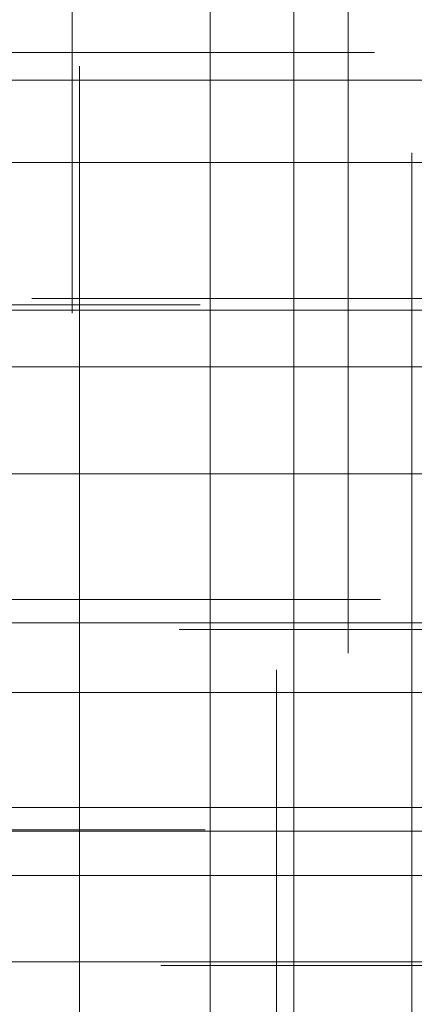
# Model space of a CAD drawing. Header units: millimetres. Extents: x -50 to 901, y -50 to 714.
# Tile 113 of 186: x 3.17 to 5.88, y 17.53 to 24.29. Entities that reach past the tile are written whole.
import ezdxf

# ---------------------------------------------------------------- set-up
doc = ezdxf.new("R2010")
doc.units = ezdxf.units.MM

# ---------------------------------------------------------------- blocks, each defined once
blk = doc.blocks.new('SW_CENTERMARKSYMBOL_4')
at = {"color": 0, "linetype": 'Continuous', "lineweight": 18}
for p, q in [((0, 5), (0, 5.9011)), ((0, 0), (0, 5))]:
    blk.add_line(p, q, dxfattribs=at)
blk = doc.blocks.new('SW_CENTERMARKSYMBOL_168')
at = {"color": 0, "linetype": 'Continuous', "lineweight": 18}
for p, q in [((0, 0), (5, 0)), ((5, 0), (5.6463, 0))]:
    blk.add_line(p, q, dxfattribs=at)
blk = doc.blocks.new('SW_CENTERMARKSYMBOL_169')
at = {"color": 0, "linetype": 'Continuous', "lineweight": 18}
for p, q in [((0, 0), (5, 0)), ((5, 0), (5.5209, 0))]:
    blk.add_line(p, q, dxfattribs=at)
blk = doc.blocks.new('SW_CENTERMARKSYMBOL_170')
at = {"color": 0, "linetype": 'Continuous', "lineweight": 18}
for p, q in [((0, 0), (5, 0)), ((5, 0), (5.6063, 0))]:
    blk.add_line(p, q, dxfattribs=at)
blk = doc.blocks.new('SW_CENTERMARKSYMBOL_174')
at = {"color": 0, "linetype": 'Continuous', "lineweight": 18}
blk.add_line((0, 0), (5, 0), dxfattribs=at)
blk = doc.blocks.new('SW_CENTERMARKSYMBOL_175')
at = {"color": 0, "linetype": 'Continuous', "lineweight": 18}
blk.add_line((0, 0), (5, 0), dxfattribs=at)
blk = doc.blocks.new('SW_CENTERMARKSYMBOL_180')
at = {"color": 0, "linetype": 'Continuous', "lineweight": 18}
for p, q in [((0, 0), (5, 0)), ((5, 0), (5.5549, 0))]:
    blk.add_line(p, q, dxfattribs=at)
blk = doc.blocks.new('SW_CENTERMARKSYMBOL_184')
at = {"color": 0, "linetype": 'Continuous', "lineweight": 18}
blk.add_line((0, 0), (-5, 0), dxfattribs=at)
blk = doc.blocks.new('SW_CENTERMARKSYMBOL_185')
at = {"color": 0, "linetype": 'Continuous', "lineweight": 18}
for p, q in [((0, 0), (0, -5)), ((0, -5), (0, -5.6585))]:
    blk.add_line(p, q, dxfattribs=at)
blk = doc.blocks.new('SW_CENTERMARKSYMBOL_188')
at = {"color": 0, "linetype": 'Continuous', "lineweight": 18}
for p, q in [((0, 5), (0, 5.5549)), ((0, 0), (0, 5)), ((0, 0), (-5, 0)), ((0, 0), (0, -5)), ((0, 0), (5, 0))]:
    blk.add_line(p, q, dxfattribs=at)
blk = doc.blocks.new('SW_CENTERMARKSYMBOL_189')
at = {"color": 0, "linetype": 'Continuous', "lineweight": 18}
blk.add_line((0, 0), (-5, 0), dxfattribs=at)
blk = doc.blocks.new('SW_CENTERMARKSYMBOL_190')
at = {"color": 0, "linetype": 'Continuous', "lineweight": 18}
blk.add_line((0, 0), (-5, 0), dxfattribs=at)
blk = doc.blocks.new('SW_CENTERMARKSYMBOL_191')
at = {"color": 0, "linetype": 'Continuous', "lineweight": 18}
for p, q in [((-5, 0), (-5.6063, 0)), ((0, 0), (-5, 0))]:
    blk.add_line(p, q, dxfattribs=at)
blk = doc.blocks.new('SW_CENTERMARKSYMBOL_192')
at = {"color": 0, "linetype": 'Continuous', "lineweight": 18}
blk.add_line((0, 0), (5, 0), dxfattribs=at)
blk = doc.blocks.new('SW_CENTERMARKSYMBOL_193')
at = {"color": 0, "linetype": 'Continuous', "lineweight": 18}
blk.add_line((0, 0), (5, 0), dxfattribs=at)
blk = doc.blocks.new('SW_CENTERMARKSYMBOL_195')
at = {"color": 0, "linetype": 'Continuous', "lineweight": 18}
for p, q in [((0, 0), (0, -5)), ((0, -5), (0, -5.6585))]:
    blk.add_line(p, q, dxfattribs=at)
blk = doc.blocks.new('SW_CENTERMARKSYMBOL_196')
at = {"color": 0, "linetype": 'Continuous', "lineweight": 18}
for q in [(0, 5), (-5, 0), (0, -5), (5, 0)]:
    blk.add_line((0, 0), q, dxfattribs=at)
blk = doc.blocks.new('SW_CENTERMARKSYMBOL_197')
at = {"color": 0, "linetype": 'Continuous', "lineweight": 18}
for q in [(0, 5), (-5, 0), (0, -5), (5, 0)]:
    blk.add_line((0, 0), q, dxfattribs=at)
blk = doc.blocks.new('SW_CENTERMARKSYMBOL_198')
at = {"color": 0, "linetype": 'Continuous', "lineweight": 18}
for p, q in [((0, 5), (0, 5.5549)), ((0, 0), (0, 5)), ((0, 0), (-5, 0)), ((0, 0), (0, -5)), ((0, 0), (5, 0))]:
    blk.add_line(p, q, dxfattribs=at)
blk = doc.blocks.new('SW_CENTERMARKSYMBOL_469')
at = {"color": 0, "linetype": 'Continuous', "lineweight": 18}
for p, q in [((-5, 0), (-5.6463, 0)), ((0, 0), (-5, 0))]:
    blk.add_line(p, q, dxfattribs=at)
blk = doc.blocks.new('SW_CENTERMARKSYMBOL_470')
at = {"color": 0, "linetype": 'Continuous', "lineweight": 18}
for p, q in [((-5, 0), (-5.5209, 0)), ((0, 0), (-5, 0))]:
    blk.add_line(p, q, dxfattribs=at)
blk = doc.blocks.new('SW_CENTERMARKSYMBOL_567')
at = {"color": 0, "linetype": 'Continuous', "lineweight": 18}
for p, q in [((0, 5), (0, 5.9011)), ((0, 0), (0, 5))]:
    blk.add_line(p, q, dxfattribs=at)
blk = doc.blocks.new('SW_CENTERMARKSYMBOL_731')
at = {"color": 0, "linetype": 'Continuous', "lineweight": 18}
for p, q in [((0, 0), (5, 0)), ((5, 0), (5.6463, 0))]:
    blk.add_line(p, q, dxfattribs=at)
blk = doc.blocks.new('SW_CENTERMARKSYMBOL_732')
at = {"color": 0, "linetype": 'Continuous', "lineweight": 18}
for p, q in [((0, 0), (5, 0)), ((5, 0), (5.5209, 0))]:
    blk.add_line(p, q, dxfattribs=at)
blk = doc.blocks.new('SW_CENTERMARKSYMBOL_733')
at = {"color": 0, "linetype": 'Continuous', "lineweight": 18}
for p, q in [((0, 0), (5, 0)), ((5, 0), (5.6063, 0))]:
    blk.add_line(p, q, dxfattribs=at)
blk = doc.blocks.new('SW_CENTERMARKSYMBOL_737')
at = {"color": 0, "linetype": 'Continuous', "lineweight": 18}
blk.add_line((0, 0), (5, 0), dxfattribs=at)
blk = doc.blocks.new('SW_CENTERMARKSYMBOL_738')
at = {"color": 0, "linetype": 'Continuous', "lineweight": 18}
blk.add_line((0, 0), (5, 0), dxfattribs=at)
blk = doc.blocks.new('SW_CENTERMARKSYMBOL_743')
at = {"color": 0, "linetype": 'Continuous', "lineweight": 18}
for p, q in [((0, 0), (5, 0)), ((5, 0), (5.5549, 0))]:
    blk.add_line(p, q, dxfattribs=at)
blk = doc.blocks.new('SW_CENTERMARKSYMBOL_747')
at = {"color": 0, "linetype": 'Continuous', "lineweight": 18}
blk.add_line((0, 0), (-5, 0), dxfattribs=at)
blk = doc.blocks.new('SW_CENTERMARKSYMBOL_748')
at = {"color": 0, "linetype": 'Continuous', "lineweight": 18}
for p, q in [((0, 0), (0, -5)), ((0, -5), (0, -5.6585))]:
    blk.add_line(p, q, dxfattribs=at)
blk = doc.blocks.new('SW_CENTERMARKSYMBOL_751')
at = {"color": 0, "linetype": 'Continuous', "lineweight": 18}
for p, q in [((0, 5), (0, 5.5549)), ((0, 0), (0, 5)), ((0, 0), (-5, 0)), ((0, 0), (0, -5)), ((0, 0), (5, 0))]:
    blk.add_line(p, q, dxfattribs=at)
blk = doc.blocks.new('SW_CENTERMARKSYMBOL_752')
at = {"color": 0, "linetype": 'Continuous', "lineweight": 18}
blk.add_line((0, 0), (-5, 0), dxfattribs=at)
blk = doc.blocks.new('SW_CENTERMARKSYMBOL_753')
at = {"color": 0, "linetype": 'Continuous', "lineweight": 18}
blk.add_line((0, 0), (-5, 0), dxfattribs=at)
blk = doc.blocks.new('SW_CENTERMARKSYMBOL_754')
at = {"color": 0, "linetype": 'Continuous', "lineweight": 18}
for p, q in [((-5, 0), (-5.6063, 0)), ((0, 0), (-5, 0))]:
    blk.add_line(p, q, dxfattribs=at)
blk = doc.blocks.new('SW_CENTERMARKSYMBOL_755')
at = {"color": 0, "linetype": 'Continuous', "lineweight": 18}
blk.add_line((0, 0), (5, 0), dxfattribs=at)
blk = doc.blocks.new('SW_CENTERMARKSYMBOL_756')
at = {"color": 0, "linetype": 'Continuous', "lineweight": 18}
blk.add_line((0, 0), (5, 0), dxfattribs=at)
blk = doc.blocks.new('SW_CENTERMARKSYMBOL_758')
at = {"color": 0, "linetype": 'Continuous', "lineweight": 18}
for p, q in [((0, 0), (0, -5)), ((0, -5), (0, -5.6585))]:
    blk.add_line(p, q, dxfattribs=at)
blk = doc.blocks.new('SW_CENTERMARKSYMBOL_759')
at = {"color": 0, "linetype": 'Continuous', "lineweight": 18}
for q in [(0, 5), (-5, 0), (0, -5), (5, 0)]:
    blk.add_line((0, 0), q, dxfattribs=at)
blk = doc.blocks.new('SW_CENTERMARKSYMBOL_760')
at = {"color": 0, "linetype": 'Continuous', "lineweight": 18}
for q in [(0, 5), (-5, 0), (0, -5), (5, 0)]:
    blk.add_line((0, 0), q, dxfattribs=at)
blk = doc.blocks.new('SW_CENTERMARKSYMBOL_761')
at = {"color": 0, "linetype": 'Continuous', "lineweight": 18}
for p, q in [((0, 5), (0, 5.5549)), ((0, 0), (0, 5)), ((0, 0), (-5, 0)), ((0, 0), (0, -5)), ((0, 0), (5, 0))]:
    blk.add_line(p, q, dxfattribs=at)
blk = doc.blocks.new('SW_CENTERMARKSYMBOL_1032')
at = {"color": 0, "linetype": 'Continuous', "lineweight": 18}
for p, q in [((-5, 0), (-5.6463, 0)), ((0, 0), (-5, 0))]:
    blk.add_line(p, q, dxfattribs=at)
blk = doc.blocks.new('SW_CENTERMARKSYMBOL_1033')
at = {"color": 0, "linetype": 'Continuous', "lineweight": 18}
for p, q in [((-5, 0), (-5.5209, 0)), ((0, 0), (-5, 0))]:
    blk.add_line(p, q, dxfattribs=at)
blk = doc.blocks.new('SW_CENTERMARKSYMBOL_1130')
at = {"color": 0, "linetype": 'Continuous', "lineweight": 18}
for p, q in [((0, 5), (0, 5.9011)), ((0, 0), (0, 5))]:
    blk.add_line(p, q, dxfattribs=at)
blk = doc.blocks.new('SW_CENTERMARKSYMBOL_1294')
at = {"color": 0, "linetype": 'Continuous', "lineweight": 18}
for p, q in [((0, 0), (5, 0)), ((5, 0), (5.6463, 0))]:
    blk.add_line(p, q, dxfattribs=at)
blk = doc.blocks.new('SW_CENTERMARKSYMBOL_1295')
at = {"color": 0, "linetype": 'Continuous', "lineweight": 18}
for p, q in [((0, 0), (5, 0)), ((5, 0), (5.5209, 0))]:
    blk.add_line(p, q, dxfattribs=at)
blk = doc.blocks.new('SW_CENTERMARKSYMBOL_1296')
at = {"color": 0, "linetype": 'Continuous', "lineweight": 18}
for p, q in [((0, 0), (5, 0)), ((5, 0), (5.6063, 0))]:
    blk.add_line(p, q, dxfattribs=at)
blk = doc.blocks.new('SW_CENTERMARKSYMBOL_1300')
at = {"color": 0, "linetype": 'Continuous', "lineweight": 18}
blk.add_line((0, 0), (5, 0), dxfattribs=at)
blk = doc.blocks.new('SW_CENTERMARKSYMBOL_1301')
at = {"color": 0, "linetype": 'Continuous', "lineweight": 18}
blk.add_line((0, 0), (5, 0), dxfattribs=at)
blk = doc.blocks.new('SW_CENTERMARKSYMBOL_1306')
at = {"color": 0, "linetype": 'Continuous', "lineweight": 18}
for p, q in [((0, 0), (5, 0)), ((5, 0), (5.5549, 0))]:
    blk.add_line(p, q, dxfattribs=at)
blk = doc.blocks.new('SW_CENTERMARKSYMBOL_1310')
at = {"color": 0, "linetype": 'Continuous', "lineweight": 18}
blk.add_line((0, 0), (-5, 0), dxfattribs=at)
blk = doc.blocks.new('SW_CENTERMARKSYMBOL_1311')
at = {"color": 0, "linetype": 'Continuous', "lineweight": 18}
for p, q in [((0, 0), (0, -5)), ((0, -5), (0, -5.6585))]:
    blk.add_line(p, q, dxfattribs=at)
blk = doc.blocks.new('SW_CENTERMARKSYMBOL_1314')
at = {"color": 0, "linetype": 'Continuous', "lineweight": 18}
for p, q in [((0, 5), (0, 5.5549)), ((0, 0), (0, 5)), ((0, 0), (-5, 0)), ((0, 0), (0, -5)), ((0, 0), (5, 0))]:
    blk.add_line(p, q, dxfattribs=at)
blk = doc.blocks.new('SW_CENTERMARKSYMBOL_1315')
at = {"color": 0, "linetype": 'Continuous', "lineweight": 18}
blk.add_line((0, 0), (-5, 0), dxfattribs=at)
blk = doc.blocks.new('SW_CENTERMARKSYMBOL_1316')
at = {"color": 0, "linetype": 'Continuous', "lineweight": 18}
blk.add_line((0, 0), (-5, 0), dxfattribs=at)
blk = doc.blocks.new('SW_CENTERMARKSYMBOL_1317')
at = {"color": 0, "linetype": 'Continuous', "lineweight": 18}
for p, q in [((-5, 0), (-5.6063, 0)), ((0, 0), (-5, 0))]:
    blk.add_line(p, q, dxfattribs=at)
blk = doc.blocks.new('SW_CENTERMARKSYMBOL_1318')
at = {"color": 0, "linetype": 'Continuous', "lineweight": 18}
blk.add_line((0, 0), (5, 0), dxfattribs=at)
blk = doc.blocks.new('SW_CENTERMARKSYMBOL_1319')
at = {"color": 0, "linetype": 'Continuous', "lineweight": 18}
blk.add_line((0, 0), (5, 0), dxfattribs=at)
blk = doc.blocks.new('SW_CENTERMARKSYMBOL_1321')
at = {"color": 0, "linetype": 'Continuous', "lineweight": 18}
for p, q in [((0, 0), (0, -5)), ((0, -5), (0, -5.6585))]:
    blk.add_line(p, q, dxfattribs=at)
blk = doc.blocks.new('SW_CENTERMARKSYMBOL_1322')
at = {"color": 0, "linetype": 'Continuous', "lineweight": 18}
for q in [(0, 5), (-5, 0), (0, -5), (5, 0)]:
    blk.add_line((0, 0), q, dxfattribs=at)
blk = doc.blocks.new('SW_CENTERMARKSYMBOL_1323')
at = {"color": 0, "linetype": 'Continuous', "lineweight": 18}
for q in [(0, 5), (-5, 0), (0, -5), (5, 0)]:
    blk.add_line((0, 0), q, dxfattribs=at)
blk = doc.blocks.new('SW_CENTERMARKSYMBOL_1324')
at = {"color": 0, "linetype": 'Continuous', "lineweight": 18}
for p, q in [((0, 5), (0, 5.5549)), ((0, 0), (0, 5)), ((0, 0), (-5, 0)), ((0, 0), (0, -5)), ((0, 0), (5, 0))]:
    blk.add_line(p, q, dxfattribs=at)
blk = doc.blocks.new('SW_CENTERMARKSYMBOL_1595')
at = {"color": 0, "linetype": 'Continuous', "lineweight": 18}
for p, q in [((-5, 0), (-5.6463, 0)), ((0, 0), (-5, 0))]:
    blk.add_line(p, q, dxfattribs=at)
blk = doc.blocks.new('SW_CENTERMARKSYMBOL_1596')
at = {"color": 0, "linetype": 'Continuous', "lineweight": 18}
for p, q in [((-5, 0), (-5.5209, 0)), ((0, 0), (-5, 0))]:
    blk.add_line(p, q, dxfattribs=at)
blk = doc.blocks.new('SW_CENTERMARKSYMBOL_1693')
at = {"color": 0, "linetype": 'Continuous', "lineweight": 18}
for p, q in [((0, 5), (0, 5.9011)), ((0, 0), (0, 5))]:
    blk.add_line(p, q, dxfattribs=at)
blk = doc.blocks.new('SW_CENTERMARKSYMBOL_1857')
at = {"color": 0, "linetype": 'Continuous', "lineweight": 18}
for p, q in [((0, 0), (5, 0)), ((5, 0), (5.6463, 0))]:
    blk.add_line(p, q, dxfattribs=at)
blk = doc.blocks.new('SW_CENTERMARKSYMBOL_1858')
at = {"color": 0, "linetype": 'Continuous', "lineweight": 18}
for p, q in [((0, 0), (5, 0)), ((5, 0), (5.5209, 0))]:
    blk.add_line(p, q, dxfattribs=at)
blk = doc.blocks.new('SW_CENTERMARKSYMBOL_1859')
at = {"color": 0, "linetype": 'Continuous', "lineweight": 18}
for p, q in [((0, 0), (5, 0)), ((5, 0), (5.6063, 0))]:
    blk.add_line(p, q, dxfattribs=at)
blk = doc.blocks.new('SW_CENTERMARKSYMBOL_1863')
at = {"color": 0, "linetype": 'Continuous', "lineweight": 18}
blk.add_line((0, 0), (5, 0), dxfattribs=at)
blk = doc.blocks.new('SW_CENTERMARKSYMBOL_1864')
at = {"color": 0, "linetype": 'Continuous', "lineweight": 18}
blk.add_line((0, 0), (5, 0), dxfattribs=at)
blk = doc.blocks.new('SW_CENTERMARKSYMBOL_1869')
at = {"color": 0, "linetype": 'Continuous', "lineweight": 18}
for p, q in [((0, 0), (5, 0)), ((5, 0), (5.5549, 0))]:
    blk.add_line(p, q, dxfattribs=at)
blk = doc.blocks.new('SW_CENTERMARKSYMBOL_1873')
at = {"color": 0, "linetype": 'Continuous', "lineweight": 18}
blk.add_line((0, 0), (-5, 0), dxfattribs=at)
blk = doc.blocks.new('SW_CENTERMARKSYMBOL_1874')
at = {"color": 0, "linetype": 'Continuous', "lineweight": 18}
for p, q in [((0, 0), (0, -5)), ((0, -5), (0, -5.6585))]:
    blk.add_line(p, q, dxfattribs=at)
blk = doc.blocks.new('SW_CENTERMARKSYMBOL_1877')
at = {"color": 0, "linetype": 'Continuous', "lineweight": 18}
for p, q in [((0, 5), (0, 5.5549)), ((0, 0), (0, 5)), ((0, 0), (-5, 0)), ((0, 0), (0, -5)), ((0, 0), (5, 0))]:
    blk.add_line(p, q, dxfattribs=at)
blk = doc.blocks.new('SW_CENTERMARKSYMBOL_1878')
at = {"color": 0, "linetype": 'Continuous', "lineweight": 18}
blk.add_line((0, 0), (-5, 0), dxfattribs=at)
blk = doc.blocks.new('SW_CENTERMARKSYMBOL_1879')
at = {"color": 0, "linetype": 'Continuous', "lineweight": 18}
blk.add_line((0, 0), (-5, 0), dxfattribs=at)
blk = doc.blocks.new('SW_CENTERMARKSYMBOL_1880')
at = {"color": 0, "linetype": 'Continuous', "lineweight": 18}
for p, q in [((-5, 0), (-5.6063, 0)), ((0, 0), (-5, 0))]:
    blk.add_line(p, q, dxfattribs=at)
blk = doc.blocks.new('SW_CENTERMARKSYMBOL_1881')
at = {"color": 0, "linetype": 'Continuous', "lineweight": 18}
blk.add_line((0, 0), (5, 0), dxfattribs=at)
blk = doc.blocks.new('SW_CENTERMARKSYMBOL_1882')
at = {"color": 0, "linetype": 'Continuous', "lineweight": 18}
blk.add_line((0, 0), (5, 0), dxfattribs=at)
blk = doc.blocks.new('SW_CENTERMARKSYMBOL_1884')
at = {"color": 0, "linetype": 'Continuous', "lineweight": 18}
for p, q in [((0, 0), (0, -5)), ((0, -5), (0, -5.6585))]:
    blk.add_line(p, q, dxfattribs=at)
blk = doc.blocks.new('SW_CENTERMARKSYMBOL_1885')
at = {"color": 0, "linetype": 'Continuous', "lineweight": 18}
for q in [(0, 5), (-5, 0), (0, -5), (5, 0)]:
    blk.add_line((0, 0), q, dxfattribs=at)
blk = doc.blocks.new('SW_CENTERMARKSYMBOL_1886')
at = {"color": 0, "linetype": 'Continuous', "lineweight": 18}
for q in [(0, 5), (-5, 0), (0, -5), (5, 0)]:
    blk.add_line((0, 0), q, dxfattribs=at)
blk = doc.blocks.new('SW_CENTERMARKSYMBOL_1887')
at = {"color": 0, "linetype": 'Continuous', "lineweight": 18}
for p, q in [((0, 5), (0, 5.5549)), ((0, 0), (0, 5)), ((0, 0), (-5, 0)), ((0, 0), (0, -5)), ((0, 0), (5, 0))]:
    blk.add_line(p, q, dxfattribs=at)
blk = doc.blocks.new('SW_CENTERMARKSYMBOL_2158')
at = {"color": 0, "linetype": 'Continuous', "lineweight": 18}
for p, q in [((-5, 0), (-5.6463, 0)), ((0, 0), (-5, 0))]:
    blk.add_line(p, q, dxfattribs=at)
blk = doc.blocks.new('SW_CENTERMARKSYMBOL_2159')
at = {"color": 0, "linetype": 'Continuous', "lineweight": 18}
for p, q in [((-5, 0), (-5.5209, 0)), ((0, 0), (-5, 0))]:
    blk.add_line(p, q, dxfattribs=at)
blk = doc.blocks.new('SW_CENTERMARKSYMBOL_2256')
at = {"color": 0, "linetype": 'Continuous', "lineweight": 18}
for p, q in [((0, 5), (0, 5.9011)), ((0, 0), (0, 5))]:
    blk.add_line(p, q, dxfattribs=at)
blk = doc.blocks.new('SW_CENTERMARKSYMBOL_2420')
at = {"color": 0, "linetype": 'Continuous', "lineweight": 18}
for p, q in [((0, 0), (5, 0)), ((5, 0), (5.6463, 0))]:
    blk.add_line(p, q, dxfattribs=at)
blk = doc.blocks.new('SW_CENTERMARKSYMBOL_2421')
at = {"color": 0, "linetype": 'Continuous', "lineweight": 18}
for p, q in [((0, 0), (5, 0)), ((5, 0), (5.5209, 0))]:
    blk.add_line(p, q, dxfattribs=at)
blk = doc.blocks.new('SW_CENTERMARKSYMBOL_2422')
at = {"color": 0, "linetype": 'Continuous', "lineweight": 18}
for p, q in [((0, 0), (5, 0)), ((5, 0), (5.6063, 0))]:
    blk.add_line(p, q, dxfattribs=at)
blk = doc.blocks.new('SW_CENTERMARKSYMBOL_2426')
at = {"color": 0, "linetype": 'Continuous', "lineweight": 18}
blk.add_line((0, 0), (5, 0), dxfattribs=at)
blk = doc.blocks.new('SW_CENTERMARKSYMBOL_2427')
at = {"color": 0, "linetype": 'Continuous', "lineweight": 18}
blk.add_line((0, 0), (5, 0), dxfattribs=at)
blk = doc.blocks.new('SW_CENTERMARKSYMBOL_2432')
at = {"color": 0, "linetype": 'Continuous', "lineweight": 18}
for p, q in [((0, 0), (5, 0)), ((5, 0), (5.5549, 0))]:
    blk.add_line(p, q, dxfattribs=at)
blk = doc.blocks.new('SW_CENTERMARKSYMBOL_2436')
at = {"color": 0, "linetype": 'Continuous', "lineweight": 18}
blk.add_line((0, 0), (-5, 0), dxfattribs=at)
blk = doc.blocks.new('SW_CENTERMARKSYMBOL_2437')
at = {"color": 0, "linetype": 'Continuous', "lineweight": 18}
for p, q in [((0, 0), (0, -5)), ((0, -5), (0, -5.6585))]:
    blk.add_line(p, q, dxfattribs=at)
blk = doc.blocks.new('SW_CENTERMARKSYMBOL_2440')
at = {"color": 0, "linetype": 'Continuous', "lineweight": 18}
for p, q in [((0, 5), (0, 5.5549)), ((0, 0), (0, 5)), ((0, 0), (-5, 0)), ((0, 0), (0, -5)), ((0, 0), (5, 0))]:
    blk.add_line(p, q, dxfattribs=at)
blk = doc.blocks.new('SW_CENTERMARKSYMBOL_2441')
at = {"color": 0, "linetype": 'Continuous', "lineweight": 18}
blk.add_line((0, 0), (-5, 0), dxfattribs=at)
blk = doc.blocks.new('SW_CENTERMARKSYMBOL_2442')
at = {"color": 0, "linetype": 'Continuous', "lineweight": 18}
blk.add_line((0, 0), (-5, 0), dxfattribs=at)
blk = doc.blocks.new('SW_CENTERMARKSYMBOL_2443')
at = {"color": 0, "linetype": 'Continuous', "lineweight": 18}
for p, q in [((-5, 0), (-5.6063, 0)), ((0, 0), (-5, 0))]:
    blk.add_line(p, q, dxfattribs=at)
blk = doc.blocks.new('SW_CENTERMARKSYMBOL_2444')
at = {"color": 0, "linetype": 'Continuous', "lineweight": 18}
blk.add_line((0, 0), (5, 0), dxfattribs=at)
blk = doc.blocks.new('SW_CENTERMARKSYMBOL_2445')
at = {"color": 0, "linetype": 'Continuous', "lineweight": 18}
blk.add_line((0, 0), (5, 0), dxfattribs=at)
blk = doc.blocks.new('SW_CENTERMARKSYMBOL_2447')
at = {"color": 0, "linetype": 'Continuous', "lineweight": 18}
for p, q in [((0, 0), (0, -5)), ((0, -5), (0, -5.6585))]:
    blk.add_line(p, q, dxfattribs=at)
blk = doc.blocks.new('SW_CENTERMARKSYMBOL_2448')
at = {"color": 0, "linetype": 'Continuous', "lineweight": 18}
for q in [(0, 5), (-5, 0), (0, -5), (5, 0)]:
    blk.add_line((0, 0), q, dxfattribs=at)
blk = doc.blocks.new('SW_CENTERMARKSYMBOL_2449')
at = {"color": 0, "linetype": 'Continuous', "lineweight": 18}
for q in [(0, 5), (-5, 0), (0, -5), (5, 0)]:
    blk.add_line((0, 0), q, dxfattribs=at)
blk = doc.blocks.new('SW_CENTERMARKSYMBOL_2450')
at = {"color": 0, "linetype": 'Continuous', "lineweight": 18}
for p, q in [((0, 5), (0, 5.5549)), ((0, 0), (0, 5)), ((0, 0), (-5, 0)), ((0, 0), (0, -5)), ((0, 0), (5, 0))]:
    blk.add_line(p, q, dxfattribs=at)
blk = doc.blocks.new('SW_CENTERMARKSYMBOL_2721')
at = {"color": 0, "linetype": 'Continuous', "lineweight": 18}
for p, q in [((-5, 0), (-5.6463, 0)), ((0, 0), (-5, 0))]:
    blk.add_line(p, q, dxfattribs=at)
blk = doc.blocks.new('SW_CENTERMARKSYMBOL_2722')
at = {"color": 0, "linetype": 'Continuous', "lineweight": 18}
for p, q in [((-5, 0), (-5.5209, 0)), ((0, 0), (-5, 0))]:
    blk.add_line(p, q, dxfattribs=at)

msp = doc.modelspace()

# ---------------------------------------------------------------- linework, layer by layer
at = {"color": 7, "linetype": 'Continuous', "lineweight": 25}
for radius in [45, 45, 45, 45, 45, 43.8964, 43.8964, 43.8964, 43.8964, 43.8964, 43.6219, 43.6219, 43.6219, 43.6219, 43.6219, 42.2814, 42.2814, 42.2814, 42.2814, 42.2814, 35.2814, 35.2814, 35.2814, 35.2814, 35.2814, 33.2814, 33.2814, 33.2814, 33.2814, 33.2814]:
    msp.add_circle((0, 0), radius, dxfattribs=at)
msp.add_arc((0, 0), 50, 4.01152, 85.98848, dxfattribs=at)
msp.add_arc((0, 0), 50, 4.01152, 85.98848, dxfattribs=at)
msp.add_arc((0, 0), 50, 4.01152, 85.98848, dxfattribs=at)
msp.add_arc((0, 0), 50, 4.01152, 85.98848, dxfattribs=at)
msp.add_arc((0, 0), 50, 4.01152, 85.98848, dxfattribs=at)

# ---------------------------------------------------------------- block references
at = {"color": 7, "linetype": 'Continuous', "lineweight": 18}
for name, p in [('SW_CENTERMARKSYMBOL_195', (3.5291, 27.9354)), ('SW_CENTERMARKSYMBOL_758', (3.5291, 27.9354)), ('SW_CENTERMARKSYMBOL_1321', (3.5291, 27.9354)), ('SW_CENTERMARKSYMBOL_1884', (3.5291, 27.9354)), ('SW_CENTERMARKSYMBOL_2447', (3.5291, 27.9354)), ('SW_CENTERMARKSYMBOL_185', (5.426, 25.6021)), ('SW_CENTERMARKSYMBOL_748', (5.426, 25.6021)), ('SW_CENTERMARKSYMBOL_1311', (5.426, 25.6021)), ('SW_CENTERMARKSYMBOL_1874', (5.426, 25.6021)), ('SW_CENTERMARKSYMBOL_2437', (5.426, 25.6021)), ('SW_CENTERMARKSYMBOL_170', (0, 24.0676)), ('SW_CENTERMARKSYMBOL_733', (0, 24.0676)), ('SW_CENTERMARKSYMBOL_1296', (0, 24.0676)), ('SW_CENTERMARKSYMBOL_1859', (0, 24.0676)), ('SW_CENTERMARKSYMBOL_2422', (0, 24.0676)), ('SW_CENTERMARKSYMBOL_193', (3.0165, 23.8778)), ('SW_CENTERMARKSYMBOL_756', (3.0165, 23.8778)), ('SW_CENTERMARKSYMBOL_1319', (3.0165, 23.8778)), ('SW_CENTERMARKSYMBOL_1882', (3.0165, 23.8778)), ('SW_CENTERMARKSYMBOL_2445', (3.0165, 23.8778)), ('SW_CENTERMARKSYMBOL_184', (5.9854, 23.3115)), ('SW_CENTERMARKSYMBOL_747', (5.9854, 23.3115)), ('SW_CENTERMARKSYMBOL_1310', (5.9854, 23.3115)), ('SW_CENTERMARKSYMBOL_1873', (5.9854, 23.3115)), ('SW_CENTERMARKSYMBOL_2436', (5.9854, 23.3115)), ('SW_CENTERMARKSYMBOL_191', (8.8599, 22.3775)), ('SW_CENTERMARKSYMBOL_754', (8.8599, 22.3775)), ('SW_CENTERMARKSYMBOL_1317', (8.8599, 22.3775)), ('SW_CENTERMARKSYMBOL_1880', (8.8599, 22.3775)), ('SW_CENTERMARKSYMBOL_2443', (8.8599, 22.3775)), ('SW_CENTERMARKSYMBOL_169', (-1.1115, 22.3346)), ('SW_CENTERMARKSYMBOL_732', (-1.1115, 22.3346)), ('SW_CENTERMARKSYMBOL_1295', (-1.1115, 22.3346)), ('SW_CENTERMARKSYMBOL_1858', (-1.1115, 22.3346)), ('SW_CENTERMARKSYMBOL_2421', (-1.1115, 22.3346)), ('SW_CENTERMARKSYMBOL_192', (1.6966, 22.2978)), ('SW_CENTERMARKSYMBOL_755', (1.6966, 22.2978)), ('SW_CENTERMARKSYMBOL_1318', (1.6966, 22.2978)), ('SW_CENTERMARKSYMBOL_1881', (1.6966, 22.2978)), ('SW_CENTERMARKSYMBOL_2444', (1.6966, 22.2978)), ('SW_CENTERMARKSYMBOL_196', (4.4778, 21.9093)), ('SW_CENTERMARKSYMBOL_759', (4.4778, 21.9093)), ('SW_CENTERMARKSYMBOL_1322', (4.4778, 21.9093)), ('SW_CENTERMARKSYMBOL_1885', (4.4778, 21.9093)), ('SW_CENTERMARKSYMBOL_2448', (4.4778, 21.9093)), ('SW_CENTERMARKSYMBOL_190', (7.1885, 21.1754)), ('SW_CENTERMARKSYMBOL_753', (7.1885, 21.1754)), ('SW_CENTERMARKSYMBOL_1316', (7.1885, 21.1754)), ('SW_CENTERMARKSYMBOL_1879', (7.1885, 21.1754)), ('SW_CENTERMARKSYMBOL_2442', (7.1885, 21.1754)), ('SW_CENTERMARKSYMBOL_168', (0, 20.3121)), ('SW_CENTERMARKSYMBOL_731', (0, 20.3121)), ('SW_CENTERMARKSYMBOL_1294', (0, 20.3121)), ('SW_CENTERMARKSYMBOL_1857', (0, 20.3121)), ('SW_CENTERMARKSYMBOL_2420', (0, 20.3121)), ('SW_CENTERMARKSYMBOL_175', (2.5458, 20.152)), ('SW_CENTERMARKSYMBOL_738', (2.5458, 20.152)), ('SW_CENTERMARKSYMBOL_1301', (2.5458, 20.152)), ('SW_CENTERMARKSYMBOL_1864', (2.5458, 20.152)), ('SW_CENTERMARKSYMBOL_2427', (2.5458, 20.152)), ('SW_CENTERMARKSYMBOL_470', (9.7858, 20.1074)), ('SW_CENTERMARKSYMBOL_1033', (9.7858, 20.1074)), ('SW_CENTERMARKSYMBOL_1596', (9.7858, 20.1074)), ('SW_CENTERMARKSYMBOL_2159', (9.7858, 20.1074)), ('SW_CENTERMARKSYMBOL_2722', (9.7858, 20.1074)), ('SW_CENTERMARKSYMBOL_197', (5.0514, 19.674)), ('SW_CENTERMARKSYMBOL_760', (5.0514, 19.674)), ('SW_CENTERMARKSYMBOL_1323', (5.0514, 19.674)), ('SW_CENTERMARKSYMBOL_1886', (5.0514, 19.674)), ('SW_CENTERMARKSYMBOL_2449', (5.0514, 19.674)), ('SW_CENTERMARKSYMBOL_189', (7.4774, 18.8857)), ('SW_CENTERMARKSYMBOL_752', (7.4774, 18.8857)), ('SW_CENTERMARKSYMBOL_1315', (7.4774, 18.8857)), ('SW_CENTERMARKSYMBOL_1878', (7.4774, 18.8857)), ('SW_CENTERMARKSYMBOL_2441', (7.4774, 18.8857)), ('SW_CENTERMARKSYMBOL_180', (-1.1115, 18.7303)), ('SW_CENTERMARKSYMBOL_743', (-1.1115, 18.7303)), ('SW_CENTERMARKSYMBOL_1306', (-1.1115, 18.7303)), ('SW_CENTERMARKSYMBOL_1869', (-1.1115, 18.7303)), ('SW_CENTERMARKSYMBOL_2432', (-1.1115, 18.7303)), ('SW_CENTERMARKSYMBOL_174', (1.2448, 18.722)), ('SW_CENTERMARKSYMBOL_737', (1.2448, 18.722)), ('SW_CENTERMARKSYMBOL_1300', (1.2448, 18.722)), ('SW_CENTERMARKSYMBOL_1863', (1.2448, 18.722)), ('SW_CENTERMARKSYMBOL_2426', (1.2448, 18.722)), ('SW_CENTERMARKSYMBOL_198', (3.5815, 18.4183)), ('SW_CENTERMARKSYMBOL_761', (3.5815, 18.4183)), ('SW_CENTERMARKSYMBOL_1324', (3.5815, 18.4183)), ('SW_CENTERMARKSYMBOL_1887', (3.5815, 18.4183)), ('SW_CENTERMARKSYMBOL_2450', (3.5815, 18.4183)), ('SW_CENTERMARKSYMBOL_469', (9.7854, 17.7997)), ('SW_CENTERMARKSYMBOL_1032', (9.7854, 17.7997)), ('SW_CENTERMARKSYMBOL_1595', (9.7854, 17.7997)), ('SW_CENTERMARKSYMBOL_2158', (9.7854, 17.7997)), ('SW_CENTERMARKSYMBOL_2721', (9.7854, 17.7997)), ('SW_CENTERMARKSYMBOL_188', (5.8617, 17.8242)), ('SW_CENTERMARKSYMBOL_751', (5.8617, 17.8242)), ('SW_CENTERMARKSYMBOL_1314', (5.8617, 17.8242)), ('SW_CENTERMARKSYMBOL_1877', (5.8617, 17.8242)), ('SW_CENTERMARKSYMBOL_2440', (5.8617, 17.8242)), ('SW_CENTERMARKSYMBOL_4', (4.9337, 13.9289)), ('SW_CENTERMARKSYMBOL_567', (4.9337, 13.9289)), ('SW_CENTERMARKSYMBOL_1130', (4.9337, 13.9289)), ('SW_CENTERMARKSYMBOL_1693', (4.9337, 13.9289)), ('SW_CENTERMARKSYMBOL_2256', (4.9337, 13.9289))]:
    msp.add_blockref(name, p, dxfattribs=at)

doc.saveas('drawing.dxf')
